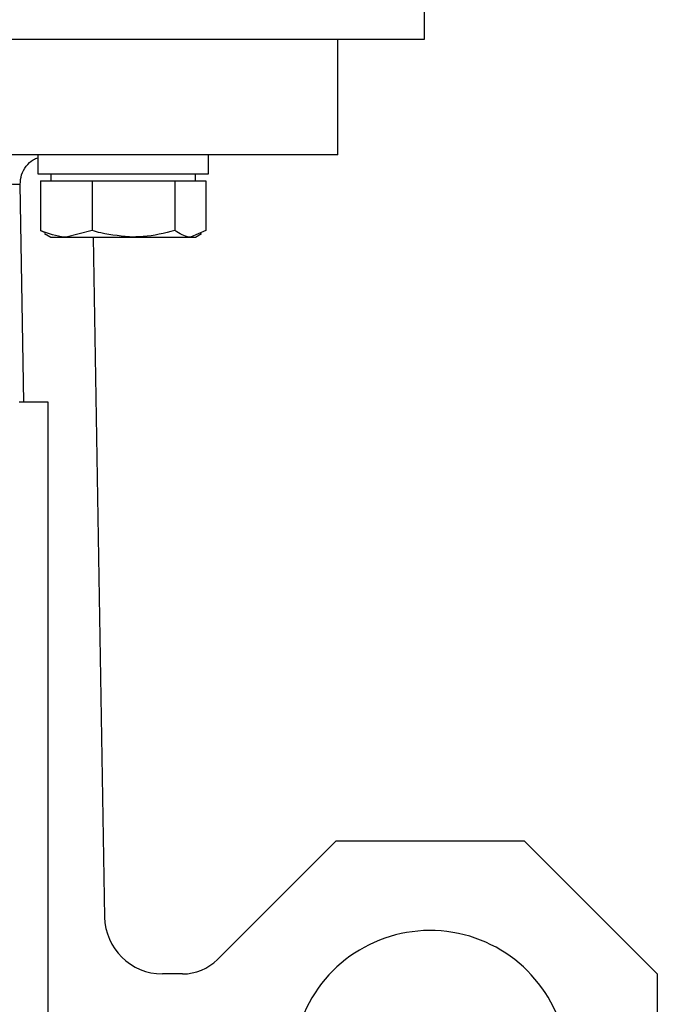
# Model space of a CAD drawing. Header units: millimetres. Extents: x 266 to 1205, y 112 to 961.
# Tile 19 of 27: x 436 to 480, y 494 to 562. Entities that reach past the tile are written whole.
import ezdxf

# ---------------------------------------------------------------- set-up
doc = ezdxf.new("R2010")
doc.units = ezdxf.units.MM

msp = doc.modelspace()

# ---------------------------------------------------------------- linework, layer by layer
at = {"color": 7, "linetype": 'Continuous', "lineweight": 25}
for p, q in [((464.357, 560.297), (464.357, 568.797)), ((387.357, 560.297), (464.357, 560.297)), ((458.357, 552.297), (458.357, 560.297)), ((437.634, 552.297), (437.634, 550.997)), ((449.434, 550.997), (449.434, 552.297)), ((437.634, 550.997), (449.434, 550.997)), ((438.534, 550.997), (438.534, 550.497)), ((448.534, 550.497), (448.534, 550.997)), ((436.677, 535.21), (436.421, 550.264)), ((437.821, 550.497), (437.821, 547.069)), ((437.821, 550.497), (439.61, 550.497)), ((439.61, 550.497), (441.399, 550.497)), ((441.399, 550.497), (441.399, 547.069)), ((441.399, 550.497), (444.255, 550.497)), ((444.255, 550.497), (447.112, 550.497)), ((447.112, 550.497), (447.112, 547.069)), ((447.112, 550.497), (448.18, 550.497)), ((448.18, 550.497), (449.247, 550.497)), ((449.247, 550.497), (449.247, 547.069)), ((437.821, 547.069), (438.151, 546.931)), ((438.113, 546.865), (438.534, 546.622)), ((438.534, 546.622), (439.61, 546.622)), ((441.399, 547.069), (439.61, 546.622)), ((439.61, 546.622), (444.255, 546.622)), ((441.459, 546.622), (442.25, 499.621)), ((444.255, 546.622), (448.18, 546.622)), ((449.247, 547.069), (448.18, 546.622)), ((448.18, 546.622), (448.534, 546.622)), ((448.534, 546.622), (448.955, 546.865)), ((438.357, 535.21), (436.357, 535.21)), ((438.357, 490.231), (438.357, 535.21)), ((450.051, 496.684), (458.247, 504.881)), ((458.247, 504.881), (471.247, 504.881)), ((471.247, 504.881), (480.44, 495.688)), ((447.647, 495.688), (446.25, 495.688)), ((480.44, 495.688), (480.44, 482.688))]:
    msp.add_line(p, q, dxfattribs=at)
for centre, radius, start, end in [((446.25, 499.688), 4, 180.96443, 270), ((464.747, 489.188), 9.5, 291.01212, 158.98788), ((447.647, 499.088), 3.4, 270, 315)]:
    msp.add_arc(centre, radius, start, end, dxfattribs=at)
for points, knots in [([(458.357, 552.297), (458.357, 552.297), (458.147, 552.297), (457.317, 552.297), (456.697, 552.297), (455.069, 552.297), (454.061, 552.297), (451.698, 552.297), (450.342, 552.297), (447.333, 552.297), (445.681, 552.297), (442.144, 552.297), (440.259, 552.297), (436.329, 552.297), (434.283, 552.297), (430.111, 552.297), (427.984, 552.297), (423.729, 552.297), (421.602, 552.297), (417.43, 552.297), (415.385, 552.297), (411.454, 552.297), (409.569, 552.297), (406.032, 552.297), (404.38, 552.297), (401.372, 552.297), (400.016, 552.297), (397.652, 552.297), (396.645, 552.297), (395.016, 552.297), (394.396, 552.297), (393.566, 552.297), (393.357, 552.297), (393.357, 552.297)], [0, 0, 0, 0, 0.0625, 0.0625, 0.125, 0.125, 0.1875, 0.1875, 0.25, 0.25, 0.3125, 0.3125, 0.375, 0.375, 0.4375, 0.4375, 0.5, 0.5, 0.5625, 0.5625, 0.625, 0.625, 0.6875, 0.6875, 0.75, 0.75, 0.8125, 0.8125, 0.875, 0.875, 0.9375, 0.9375, 1, 1, 1, 1]), ([(436.421, 550.264), (436.439, 550.488), (436.475, 550.937), (436.812, 551.53), (437.217, 551.944), (437.535, 552.064), (437.643, 552.105)], [0, 0, 0, 0, 0.28419, 0.568344, 0.853523, 1, 1, 1, 1]), ([(436.421, 550.264), (436.399, 550.264), (436.355, 550.264), (436.276, 550.264), (436.186, 550.265), (436.086, 550.265), (435.975, 550.265), (435.854, 550.266), (435.723, 550.267), (435.581, 550.267), (435.373, 550.268), (435.093, 550.269), (434.738, 550.269), (434.407, 550.269), (434.131, 550.268), (433.97, 550.269), (433.905, 550.269)], [0, 0, 0, 0, 0.0593, 0.118668, 0.178103, 0.237606, 0.297177, 0.356815, 0.416521, 0.476294, 0.536134, 0.661202, 0.774542, 0.875113, 0.950264, 1, 1, 1, 1]), ([(439.61, 546.622), (439.568, 546.623), (438.963, 546.629), (438.372, 546.857), (437.821, 547.069)], [0, 0, 0, 0, 0.070201, 1, 1, 1, 1]), ([(444.255, 546.622), (443.492, 546.679), (442.525, 546.75), (441.595, 547.013), (441.399, 547.069)], [0, 0, 0, 0, 0.788999, 1, 1, 1, 1]), ([(447.112, 547.069), (446.388, 546.886), (445.446, 546.649), (444.479, 546.627), (444.255, 546.622)], [0, 0, 0, 0, 0.768151, 1, 1, 1, 1]), ([(448.18, 546.622), (448.154, 546.623), (447.794, 546.629), (447.44, 546.857), (447.112, 547.069)], [0, 0, 0, 0, 0.070201, 1, 1, 1, 1])]:
    msp.add_open_spline(points, degree=3, knots=knots, dxfattribs=at)

doc.saveas('drawing.dxf')
